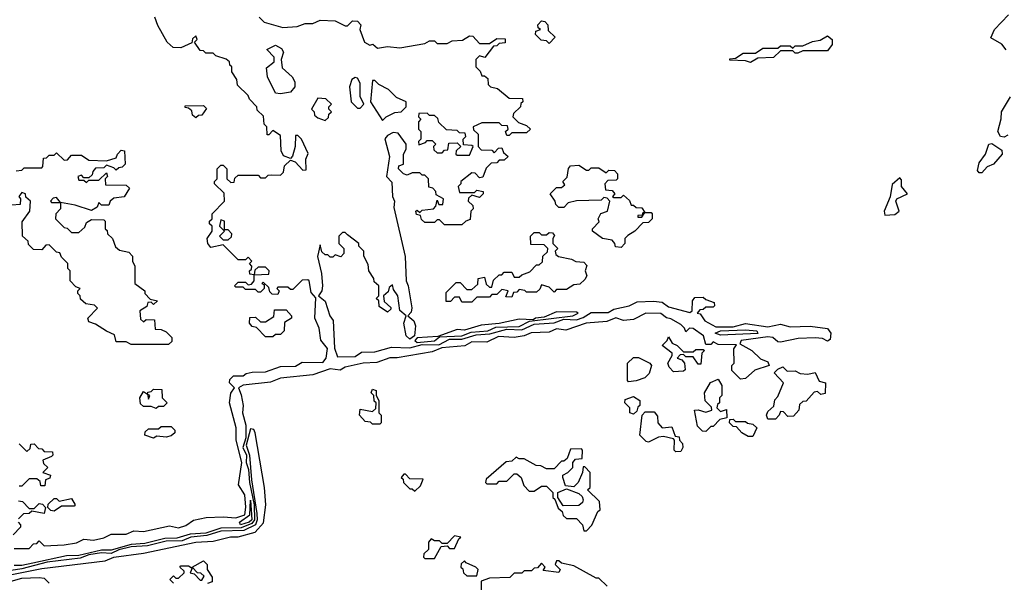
# Model space of a CAD drawing. Extents: x 2668140 to 2765664, y 823621 to 955240.
# Tile 223 of 256: x 2707797 to 2711756, y 868964 to 871225. Entities that reach past the tile are written whole.
import ezdxf

# ---------------------------------------------------------------- set-up
doc = ezdxf.new("R2010")
doc.units = 0

msp = doc.modelspace()

# ---------------------------------------------------------------- linework, layer by layer
at = {"layer": '0CON02XD'}
for points in [[(2708760, 871235), (2708780, 871215), (2708855, 871193.3), (2708911.7, 871198.3), (2708945, 871210), (2708975, 871210), (2709005, 871222.5), (2709065, 871220), (2709105, 871200), (2709115, 871200), (2709135, 871220), (2709155, 871219.2), (2709168.8, 871205), (2709164, 871185), (2709183.3, 871135), (2709205, 871122.5), (2709217, 871127), (2709235, 871110), (2709275, 871117.5), (2709325, 871112.5), (2709425, 871130), (2709445, 871140), (2709465, 871140), (2709475, 871130), (2709515, 871130), (2709535, 871140), (2709577, 871143), (2709605, 871160), (2709618.3, 871158.3), (2709645, 871130), (2709685, 871130), (2709715, 871150), (2709748.3, 871148.3), (2709748.3, 871131.7), (2709725, 871130), (2709715, 871120), (2709701.7, 871118.3), (2709667, 871073), (2709645, 871080), (2709630, 871065), (2709630, 871035), (2709648.3, 871018.3), (2709655, 871000), (2709665, 871000), (2709678.3, 870988.3), (2709680, 870965), (2709690, 870955), (2709718.3, 870948.3), (2709765, 870910), (2709818.3, 870908.3), (2709820, 870895), (2709811.7, 870888.3), (2709810, 870875), (2709781.7, 870848.3), (2709780, 870835), (2709801.7, 870811.7), (2709835, 870800), (2709850, 870785), (2709835, 870770), (2709775, 870770), (2709765, 870760), (2709755, 870760), (2709750, 870775), (2709760, 870785), (2709758.3, 870798.3), (2709735, 870800), (2709725, 870810), (2709655, 870810), (2709620, 870795), (2709621.7, 870781.7), (2709640, 870765), (2709640, 870715), (2709651.7, 870701.7), (2709695, 870700), (2709705, 870690), (2709721.7, 870708.3), (2709735, 870710), (2709741.7, 870691.7), (2709760, 870675), (2709745, 870660), (2709725, 870660), (2709715, 870650), (2709691.7, 870648.3), (2709671.7, 870628.3), (2709658.3, 870591.7), (2709645, 870590), (2709628.3, 870608.3), (2709615, 870610), (2709570, 870575), (2709570, 870565), (2709560, 870555), (2709565, 870530), (2709625, 870530), (2709635, 870540), (2709660, 870535), (2709660, 870525), (2709645, 870510), (2709615, 870520), (2709601.7, 870508.3), (2709600, 870495), (2709618.3, 870478.3), (2709620, 870465), (2709610, 870455), (2709608.3, 870421.7), (2709590, 870415), (2709575, 870400), (2709505, 870400), (2709485, 870420), (2709475, 870420), (2709465, 870410), (2709425, 870410), (2709411.7, 870421.7), (2709408.3, 870438.3), (2709391.7, 870441.7), (2709390, 870455), (2709395, 870460), (2709405, 870450), (2709415, 870460), (2709460, 870465), (2709470, 870475), (2709475, 870500), (2709481.7, 870481.7), (2709498.3, 870481.7), (2709500, 870505), (2709471.7, 870521.7), (2709470, 870535), (2709458.3, 870548.3), (2709441.7, 870551.7), (2709440, 870585), (2709425, 870600), (2709415, 870600), (2709405, 870610), (2709375, 870610), (2709355, 870600), (2709340, 870605), (2709320, 870625), (2709321.7, 870638.3), (2709340, 870645), (2709340, 870685), (2709350, 870705), (2709350, 870725), (2709318.3, 870768.3), (2709298.3, 870771.7), (2709275, 870760), (2709264.2, 870745.8), (2709283.8, 870675), (2709271.2, 870595), (2709292.5, 870572.5), (2709296.2, 870515), (2709303.8, 870495), (2709300.7, 870470.7), (2709347, 870273), (2709350, 870175), (2709358.6, 870155), (2709373.5, 870066.5), (2709370, 870050), (2709357.5, 870035), (2709381.2, 870015), (2709388.6, 869995), (2709383.8, 869955), (2709365, 869940.9), (2709350.5, 869955), (2709341.2, 870005), (2709350, 870035), (2709325.6, 870055.6), (2709317.5, 870115), (2709300, 870140), (2709295, 870160), (2709281.7, 870148.3), (2709278.3, 870131.7), (2709260, 870115), (2709261.7, 870091.7), (2709288.3, 870068.3), (2709288.3, 870061.7), (2709275, 870050), (2709241.7, 870071.7), (2709240, 870095), (2709230, 870105), (2709240, 870115), (2709240, 870155), (2709221.7, 870171.7), (2709220, 870185), (2709200, 870215), (2709198.3, 870241.7), (2709180, 870275), (2709180, 870295), (2709160, 870315), (2709160, 870325), (2709115, 870360), (2709105, 870370), (2709095, 870370), (2709080, 870355), (2709080, 870325), (2709100, 870305), (2709100, 870285), (2709088.3, 870271.7), (2709065, 870280), (2709055, 870270), (2709045, 870270), (2709035, 870280), (2709025, 870280), (2709011.7, 870291.7), (2709005, 870320), (2708993.9, 870273.9), (2709010, 870205), (2709014.5, 870155), (2709010.8, 870135), (2708997.5, 870115), (2709024.3, 870094.3), (2709044, 870035), (2709056.4, 870016.4), (2709062, 869905), (2709075, 869869.4), (2709145, 869870.8), (2709171.1, 869888.9), (2709225, 869889.6), (2709291.1, 869908.9), (2709365.6, 869905.6), (2709415, 869919.3), (2709481.4, 869918.6), (2709525, 869940.8), (2709575, 869940.8), (2709631.7, 869958.3), (2709687.3, 869962.7), (2709755, 869980.8), (2709815, 869978.5), (2709865, 870000.6), (2709945, 870006.4), (2709985, 870021.2), (2710035, 870019.1), (2710062.6, 870027.4), (2710095, 870047.5), (2710162.5, 870047.5), (2710185, 870061.4), (2710247.5, 870075), (2710278.8, 870091.2), (2710345, 870093.8), (2710379.2, 870089.2), (2710405, 870070.5), (2710491.7, 870048.3), (2710500, 870055), (2710502.5, 870095), (2710511.7, 870108.3), (2710545, 870110), (2710555, 870100), (2710588.3, 870088.3), (2710590, 870075), (2710585, 870070), (2710555, 870070), (2710545, 870060), (2710531.7, 870058.3), (2710520, 870045), (2710532.5, 870042.5), (2710551.2, 870015), (2710595, 869991.1), (2710665, 869990.9), (2710715, 870003.8), (2710805, 869990.5), (2710855, 870001.2), (2710895, 869990), (2710975, 869992.9), (2711045, 869984.2), (2711058, 869965), (2711055, 869940), (2711045, 869933.3), (2711025, 869943.3), (2710995, 869945.7), (2710926.4, 869943.6), (2710855, 869928.8), (2710845, 869930), (2710825, 869947.5), (2710805, 869950.5), (2710697.5, 869935), (2710691.7, 869921.7), (2710740, 869895), (2710775, 869862.5), (2710805, 869850), (2710810, 869835), (2710753, 869817), (2710715, 869782.5), (2710695, 869780), (2710660, 869815), (2710660, 869835), (2710670, 869845), (2710668.3, 869901.7), (2710678.3, 869918.3), (2710605, 869920), (2710585, 869930), (2710575, 869920), (2710555, 869920), (2710546.7, 869955), (2710505, 869983.3), (2710490, 869985), (2710475, 869970), (2710470, 869985), (2710455, 870000), (2710415, 870023.3), (2710396.9, 870026.9), (2710375, 870043.8), (2710314.5, 870045.5), (2710265, 870020), (2710225, 870016.2), (2710193, 870027), (2710158, 870012), (2710074.2, 870005.8), (2709992.9, 869977.1), (2709955, 869982), (2709925, 869968.9), (2709853.2, 869966.8), (2709825, 869954), (2709785, 869947.1), (2709722, 869952), (2709675, 869928.5), (2709615, 869930.8), (2709586.4, 869913.6), (2709493.8, 869906.2), (2709455, 869890), (2709315, 869865.4), (2709285, 869865.4), (2709232.5, 869847.5), (2709177.5, 869845), (2709105, 869827.8), (2709085, 869816.2), (2709045, 869821.4), (2708975, 869798), (2708845.9, 869784.1), (2708805, 869768.6), (2708695, 869755.7), (2708676.2, 869745), (2708687.2, 869717.2), (2708694.7, 869675), (2708691.8, 869645), (2708706.2, 869595), (2708705.3, 869545), (2708694, 869505), (2708708, 869475), (2708707.5, 869445), (2708717.2, 869417.2), (2708720.8, 869365), (2708739.3, 869275), (2708741, 869215), (2708729.9, 869200.1), (2708687.2, 869182.8), (2708605, 869181.4), (2708545, 869160.9), (2708482.6, 869157.4), (2708428.8, 869141.2), (2708380.8, 869139.2), (2708300.3, 869119.7), (2708244.7, 869115.3), (2708165, 869092.6), (2708125, 869092.9), (2708035, 869071.4), (2707985, 869070.6), (2707848.9, 869041.1), (2707805, 869031.1), (2707775, 869031.5)], [(2708730, 870255), (2708715, 870270), (2708705, 870260), (2708675, 870260), (2708615, 870320), (2708565, 870310), (2708552.5, 870325), (2708550, 870345), (2708570, 870375), (2708570, 870395), (2708560, 870405), (2708560, 870415), (2708570, 870425), (2708570, 870445), (2708620, 870495), (2708618.3, 870528.3), (2708580, 870565), (2708580, 870575), (2708590, 870585), (2708590, 870625), (2708605, 870640), (2708615, 870640), (2708630, 870625), (2708630, 870585), (2708645, 870570), (2708658.3, 870571.7), (2708661.7, 870588.3), (2708675, 870600), (2708755, 870600), (2708765, 870590), (2708785, 870590), (2708795, 870600), (2708808.3, 870601.7), (2708845, 870600), (2708857.5, 870612.5), (2708861.7, 870638.3), (2708885, 870660), (2708904.1, 870654.1), (2708935, 870620), (2708948.3, 870621.7), (2708947.5, 870665), (2708957, 870687), (2708930, 870745), (2708915, 870760), (2708905, 870760), (2708904, 870715), (2708893.6, 870676.4), (2708885, 870667.5), (2708857.5, 870677.5), (2708847.5, 870697.5), (2708845, 870760), (2708815, 870780), (2708798.3, 870761.7), (2708791.7, 870761.7), (2708790, 870795), (2708780, 870805), (2708777, 870837), (2708751.7, 870861.7), (2708750, 870875), (2708720, 870905), (2708715, 870920), (2708671.7, 870961.7), (2708670, 870985), (2708650, 871015), (2708650, 871035), (2708641.7, 871041.7), (2708640, 871055), (2708627, 871067), (2708585, 871080), (2708575, 871090), (2708545, 871090), (2708535, 871100), (2708521.7, 871101.7), (2708500, 871135), (2708510, 871145), (2708505, 871160), (2708491.7, 871148.3), (2708488.3, 871131.7), (2708445, 871112.5), (2708413, 871113), (2708390, 871135), (2708351.7, 871201.7), (2708340, 871235)], [(2709925, 871130), (2709915, 871140), (2709893, 871143), (2709870, 871165), (2709871.7, 871178.3), (2709890, 871185), (2709881.7, 871191.7), (2709880, 871205), (2709895, 871220), (2709908.3, 871218.3), (2709920, 871205), (2709921.7, 871181.7), (2709950, 871155), (2709925, 871130)], [(2711763.3, 871103.3), (2711746.1, 871126.1), (2711701.9, 871151.9), (2711715.8, 871185), (2711772.5, 871245)], [(2710735, 871052.5), (2710715, 871060), (2710651.7, 871061.7), (2710651.7, 871068.3), (2710675, 871070), (2710705, 871090), (2710755, 871090), (2710785, 871110), (2710845, 871110), (2710855, 871120), (2710895, 871120), (2710905, 871110), (2710915, 871120), (2710945, 871120), (2710985, 871137.5), (2711015, 871142.5), (2711045, 871160), (2711063.8, 871145), (2711063.8, 871125), (2711045, 871100), (2710945, 871100), (2710925, 871090), (2710915, 871090), (2710905, 871100), (2710855, 871100), (2710827, 871073), (2710765, 871070), (2710735, 871052.5)], [(2708845, 870926.7), (2708825, 870930), (2708792.5, 870995), (2708788.3, 871031.7), (2708820, 871055), (2708820, 871075), (2708790, 871105), (2708825, 871122.5), (2708849.3, 871109.3), (2708857.5, 871095), (2708847.5, 871065), (2708851.7, 871031.7), (2708892.5, 870995), (2708903.3, 870975), (2708902.5, 870955), (2708885, 870933.8), (2708845, 870926.7)], [(2709165, 870870), (2709180, 870885), (2709165.8, 870915.8), (2709165, 870970), (2709155, 870990), (2709145, 870992.5), (2709132.5, 870985), (2709122.5, 870955), (2709130, 870895), (2709155, 870870), (2709165, 870870)], [(2709255, 870820), (2709270, 870835), (2709305, 870852.5), (2709330, 870855), (2709350, 870875), (2709350, 870895), (2709311.7, 870911.7), (2709280, 870945), (2709240, 870965), (2709225, 870980), (2709215, 870980), (2709206.7, 870895), (2709255, 870820)], [(2709025, 870820), (2709038.3, 870831.7), (2709040, 870845), (2709050, 870855), (2709040, 870865), (2709040, 870875), (2709050, 870885), (2709027, 870907), (2708995, 870910), (2708970, 870865), (2708980, 870855), (2708981.7, 870841.7), (2708995, 870830), (2709025, 870820)], [(2711769.3, 870760.7), (2711755, 870752.5), (2711740, 870755), (2711730, 870775), (2711743, 870827), (2711743.8, 870855), (2711780, 870915)], [(2708505, 870830), (2708491.7, 870841.7), (2708488.3, 870858.3), (2708475, 870870), (2708461.7, 870871.7), (2708461.7, 870878.3), (2708535, 870880), (2708548.3, 870868.3), (2708528.3, 870841.7), (2708515, 870840), (2708505, 870830)], [(2709605, 870680), (2709620, 870715), (2709615, 870720), (2709581.7, 870721.7), (2709580, 870745), (2709590, 870755), (2709588.3, 870768.3), (2709565, 870770), (2709555, 870780), (2709513, 870783), (2709481.7, 870811.7), (2709478.3, 870828.3), (2709465, 870840), (2709445, 870840), (2709435, 870850), (2709401.7, 870848.3), (2709400, 870835), (2709410, 870825), (2709400, 870815), (2709400, 870785), (2709410, 870775), (2709410, 870745), (2709400, 870735), (2709401.7, 870721.7), (2709428.3, 870731.7), (2709435, 870740), (2709455, 870740), (2709470, 870725), (2709460, 870715), (2709461.7, 870701.7), (2709475, 870690), (2709495, 870690), (2709505, 870700), (2709518.3, 870701.7), (2709521.7, 870728.3), (2709555, 870730), (2709570, 870715), (2709551.7, 870698.3), (2709550, 870685), (2709555, 870680), (2709605, 870680)], [(2711665, 870610), (2711655, 870610), (2711648.3, 870618.3), (2711655, 870650), (2711680, 870685), (2711693.3, 870725), (2711705, 870727.5), (2711745, 870700), (2711746.7, 870685), (2711712.5, 870645), (2711687, 870633), (2711665, 870610)], [(2707783, 870617), (2707805, 870620), (2707815, 870630), (2707885, 870630), (2707890, 870635), (2707891.7, 870668.3), (2707905, 870670), (2707915, 870680), (2707935, 870680), (2707945, 870690), (2707975, 870660), (2707988.3, 870661.7), (2708005, 870680), (2708045, 870680), (2708075, 870660), (2708145, 870657.5), (2708185, 870670), (2708190, 870685), (2708205, 870700), (2708218.3, 870698.3), (2708220, 870645), (2708208.3, 870631.7), (2708195, 870630), (2708185, 870620), (2708175, 870630), (2708145, 870640), (2708135, 870630), (2708101.7, 870628.3), (2708090, 870615), (2708088.3, 870601.7), (2708075, 870590), (2708055, 870590), (2708045, 870600), (2708030, 870595), (2708035, 870580), (2708055, 870580), (2708065, 870570), (2708075, 870580), (2708115, 870580), (2708145, 870610), (2708150, 870595), (2708140, 870585), (2708141.7, 870561.7), (2708225, 870560), (2708238.3, 870548.3), (2708216.7, 870513.3), (2708175, 870507.5), (2708160, 870495), (2708155, 870480), (2708125, 870480), (2708115, 870490), (2708108.3, 870471.7), (2708085, 870457.5), (2708019.3, 870479.3), (2707960, 870490), (2707945, 870510), (2707931.7, 870508.3), (2707920, 870495), (2707925, 870490), (2707960, 870490), (2707960, 870465), (2707942.5, 870445), (2707940, 870425), (2707975, 870390), (2707987, 870387), (2708005, 870370), (2708035, 870370), (2708058.3, 870391.7), (2708065, 870410), (2708085, 870422.5), (2708135, 870420), (2708140, 870415), (2708140, 870385), (2708148.3, 870378.3), (2708150, 870365), (2708170, 870345), (2708181.7, 870311.7), (2708198.3, 870298.3), (2708235, 870290), (2708250, 870275), (2708250, 870255), (2708260, 870235), (2708260, 870165), (2708300, 870135), (2708300, 870125), (2708321.7, 870101.7), (2708350, 870095), (2708335, 870080), (2708325, 870090), (2708311.7, 870088.3), (2708308.3, 870071.7), (2708280, 870055), (2708281.7, 870021.7), (2708295, 870010), (2708305, 870020), (2708338.3, 870018.3), (2708341.7, 869981.7), (2708365, 869980), (2708385, 869970), (2708408.3, 869948.3), (2708408.3, 869931.7), (2708395, 869920), (2708245, 869920), (2708225, 869930), (2708185, 869930), (2708178.3, 869958.3), (2708145, 869972.5), (2708101.7, 870001.7), (2708075, 870010), (2708070, 870025), (2708110, 870065), (2708097, 870077), (2708063, 870083), (2708041.7, 870101.7), (2708040, 870115), (2708030, 870125), (2708030, 870135), (2708040, 870145), (2708021.7, 870151.7), (2708000, 870175), (2708000, 870215), (2707990, 870225), (2707990, 870245), (2707965, 870270), (2707958.3, 870288.3), (2707945, 870290), (2707915, 870320), (2707901.7, 870318.3), (2707885, 870300), (2707851.7, 870301.7), (2707831.7, 870321.7), (2707830, 870335), (2707807.5, 870355), (2707807, 870413), (2707837.5, 870455), (2707840, 870495), (2707821.7, 870511.7), (2707820, 870525), (2707805, 870530), (2707792.5, 870515), (2707800, 870505), (2707798.3, 870481.7), (2707765, 870480)], [(2710215, 870310), (2710191.7, 870311.7), (2710190, 870325), (2710178.3, 870338.3), (2710140, 870345), (2710100, 870375), (2710100, 870385), (2710127, 870413), (2710122.5, 870425), (2710133.3, 870446.7), (2710160, 870455), (2710170, 870495), (2710158.3, 870508.3), (2710145, 870510), (2710135, 870500), (2710035, 870497.5), (2710001.7, 870488.3), (2709985, 870470), (2709965, 870470), (2709951.7, 870481.7), (2709950, 870495), (2709930, 870525), (2709955, 870550), (2709975, 870550), (2709988.3, 870561.7), (2709980, 870575), (2709998.3, 870591.7), (2710003, 870627), (2710011.7, 870638.3), (2710045, 870640), (2710075, 870620), (2710085, 870620), (2710095, 870630), (2710125, 870630), (2710155, 870610), (2710165, 870620), (2710188.3, 870618.3), (2710200, 870605), (2710200, 870585), (2710195, 870580), (2710161.7, 870578.3), (2710150, 870565), (2710151.7, 870541.7), (2710178.3, 870538.3), (2710190, 870525), (2710180, 870515), (2710185, 870510), (2710215, 870510), (2710225, 870520), (2710248.3, 870498.3), (2710255, 870480), (2710265, 870480), (2710275, 870470), (2710298.3, 870468.3), (2710310, 870450), (2710301.7, 870448.3), (2710300, 870440), (2710281.7, 870438.3), (2710281.7, 870431.7), (2710298.3, 870431.7), (2710310, 870450), (2710335, 870450), (2710340, 870445), (2710340, 870425), (2710325, 870410), (2710301.7, 870408.3), (2710270, 870375), (2710241.7, 870358.3), (2710230, 870345), (2710230, 870325), (2710215, 870310)], [(2711275, 870440), (2711315, 870442.5), (2711332.5, 870455), (2711320, 870495), (2711323.3, 870505), (2711366.2, 870525), (2711342, 870555), (2711341.7, 870581.7), (2711335, 870590), (2711305, 870562.5), (2711296.4, 870513.6), (2711272.5, 870455), (2711275, 870440)], [(2708635, 870340), (2708648.3, 870351.7), (2708650, 870365), (2708635, 870380), (2708620, 870380), (2708620, 870415), (2708605, 870420), (2708600, 870395), (2708620, 870375), (2708600, 870355), (2708615, 870340), (2708635, 870340)], [(2709615, 870090), (2709575, 870090), (2709565, 870110), (2709545, 870110), (2709528.3, 870091.7), (2709511.7, 870091.7), (2709511.7, 870128.3), (2709551.7, 870168.3), (2709568.3, 870168.3), (2709595, 870140), (2709615, 870140), (2709638.3, 870161.7), (2709640, 870185), (2709665, 870190), (2709671.7, 870161.7), (2709685, 870150), (2709695, 870150), (2709701.7, 870178.3), (2709725, 870200), (2709735, 870200), (2709745, 870210), (2709775, 870210), (2709785, 870190), (2709805, 870190), (2709815, 870200), (2709848.3, 870211.7), (2709875, 870240), (2709885, 870240), (2709898.3, 870251.7), (2709900, 870275), (2709918.3, 870291.7), (2709920, 870305), (2709905, 870320), (2709851.7, 870321.7), (2709850, 870355), (2709865, 870370), (2709885, 870370), (2709895, 870360), (2709915, 870360), (2709925, 870370), (2709938.3, 870368.3), (2709947.5, 870357.5), (2709940, 870345), (2709940, 870325), (2709960, 870305), (2709950, 870295), (2709951.7, 870281.7), (2709963, 870273), (2710015, 870262.5), (2710033, 870253), (2710065, 870250), (2710077, 870237), (2710070, 870215), (2710077.5, 870195), (2710069.3, 870180.7), (2710048.3, 870161.7), (2710025, 870160), (2709995, 870140), (2709955, 870140), (2709945, 870130), (2709925, 870150), (2709895, 870160), (2709888.3, 870141.7), (2709875, 870130), (2709835, 870130), (2709827, 870137), (2709805, 870140), (2709795, 870130), (2709781.7, 870128.3), (2709775, 870110), (2709751.7, 870111.7), (2709760, 870135), (2709735, 870140), (2709715, 870120), (2709695, 870120), (2709685, 870110), (2709635, 870110), (2709615, 870090)], [(2707775, 869100), (2707835, 869100), (2707851.7, 869118.3), (2707865, 869120), (2707875, 869130), (2707895, 869110), (2707975, 869114.2), (2708025, 869122), (2708055, 869137.5), (2708093.6, 869133.6), (2708135, 869142), (2708165, 869157.5), (2708225, 869157.5), (2708255, 869170), (2708295, 869167.5), (2708399.3, 869190.7), (2708435, 869183.3), (2708465, 869192.5), (2708495, 869213.3), (2708546.4, 869223.6), (2708615, 869227.5), (2708665, 869222.5), (2708702, 869235), (2708705.3, 869265.3), (2708702, 869315), (2708676, 869355), (2708690, 869445), (2708666.9, 869535), (2708667.5, 869585), (2708640.6, 869685), (2708646.2, 869723.8), (2708660, 869745), (2708640.6, 869765), (2708640.9, 869779.1), (2708656.4, 869793.6), (2708695, 869794.2), (2708706.8, 869803.2), (2708731.5, 869808.5), (2708785, 869809.1), (2708845, 869830.8), (2708905, 869832.2), (2708931.8, 869848.2), (2709015, 869847.8), (2709028.5, 869865), (2709033.9, 869903.9), (2709006.8, 869936.8), (2709001.2, 869985), (2708983.3, 870025), (2708987.5, 870107.5), (2708968.3, 870128.3), (2708960, 870175), (2708955, 870180), (2708931.7, 870178.3), (2708895, 870140), (2708885, 870140), (2708875, 870150), (2708835, 870150), (2708830, 870145), (2708840, 870135), (2708835, 870120), (2708811.7, 870121.7), (2708801.7, 870131.7), (2708798.3, 870148.3), (2708775, 870170), (2708770, 870165), (2708780, 870160), (2708780, 870145), (2708765, 870130), (2708755, 870130), (2708745, 870140), (2708705, 870140), (2708695, 870150), (2708665, 870150), (2708660, 870155), (2708675, 870170), (2708705, 870170), (2708715, 870160), (2708728.3, 870161.7), (2708740, 870175), (2708740, 870200), (2708798.3, 870201.7), (2708800, 870215), (2708785, 870230), (2708755, 870230), (2708741.7, 870218.3), (2708740, 870200), (2708721.7, 870201.7), (2708720, 870215), (2708728.3, 870221.7), (2708730, 870235), (2708720, 870245), (2708730, 870255)], [(2708815, 869950), (2708785, 869950), (2708748.3, 869988.3), (2708731.7, 869991.7), (2708720, 870005), (2708721.7, 870028.3), (2708745, 870030), (2708765, 870010), (2708785, 870010), (2708818.3, 870031.7), (2708821.7, 870058.3), (2708868.3, 870058.3), (2708890, 870035), (2708890, 870025), (2708861.7, 870008.3), (2708860, 869975), (2708845, 869960), (2708825, 869960), (2708815, 869950)], [(2709395, 869928.1), (2709465, 869933.8), (2709485, 869950), (2709575, 869954.7), (2709611.4, 869968.6), (2709678.8, 869975), (2709711.2, 869988.8), (2709805, 869991.8), (2709846.6, 870013.4), (2710020, 870035), (2710042.5, 870045), (2710035, 870050), (2709955, 870050.6), (2709905, 870028.8), (2709870, 870025), (2709861.7, 870018.3), (2709805, 870021.9), (2709725, 870003.8), (2709652.6, 869997.4), (2709585, 869977.1), (2709555, 869980), (2709478.3, 869951.7), (2709395, 869946.9), (2709385.8, 869935), (2709395, 869928.1)], [(2710615, 869957.5), (2710593.3, 869965), (2710615, 869974), (2710715, 869978.5), (2710760, 869975), (2710765, 869964.4), (2710615, 869957.5)], [(2710425, 869810), (2710408.3, 869828.3), (2710402.5, 869845), (2710420, 869875), (2710420, 869885), (2710380, 869915), (2710400, 869935), (2710405, 869950), (2710420, 869925), (2710440, 869915), (2710465, 869890), (2710505, 869890), (2710515, 869900), (2710545, 869900), (2710550, 869895), (2710540, 869885), (2710535, 869840), (2710525, 869840), (2710505, 869870), (2710475, 869870), (2710465, 869880), (2710451.7, 869878.3), (2710440, 869865), (2710458.3, 869858.3), (2710470, 869845), (2710471.7, 869818.3), (2710465, 869812.5), (2710425, 869810)], [(2710245, 869770), (2710240, 869775), (2710240, 869845), (2710265, 869867.5), (2710285, 869867.5), (2710330, 869845), (2710337.5, 869835), (2710327, 869803), (2710310, 869785), (2710275, 869773.3), (2710245, 869770)], [(2710835, 869620), (2710805, 869620), (2710800, 869635), (2710805, 869650), (2710828.3, 869671.7), (2710833, 869697), (2710845, 869710), (2710867.5, 869765), (2710830, 869805), (2710845, 869820), (2710865, 869830), (2710883, 869813), (2710915, 869813.3), (2710935, 869802.5), (2710965, 869800), (2710995, 869807.5), (2711011.7, 869771.7), (2711036.1, 869766.1), (2711035, 869722.5), (2711018.3, 869718.3), (2711005, 869730), (2710991.7, 869728.3), (2710958.3, 869691.7), (2710945, 869690), (2710931.7, 869678.3), (2710930, 869655), (2710908.3, 869631.7), (2710885, 869630), (2710868.3, 869648.3), (2710855, 869650), (2710850, 869635), (2710835, 869620)], [(2710555, 869570), (2710541.7, 869571.7), (2710521.7, 869591.7), (2710510, 869655), (2710525, 869657.5), (2710555, 869647.5), (2710580, 869655), (2710578.3, 869668.3), (2710553, 869693), (2710550, 869725), (2710573.6, 869766.4), (2710605, 869780), (2710620, 869755), (2710620, 869715), (2710610, 869705), (2710610, 869685), (2710601.7, 869678.3), (2710600, 869665), (2710615, 869650), (2710638.3, 869658.3), (2710640, 869625), (2710611.7, 869618.3), (2710585, 869590), (2710575, 869590), (2710555, 869570)], [(2708345, 869662.5), (2708325, 869670), (2708295, 869670), (2708281.7, 869681.7), (2708280, 869705), (2708295, 869730), (2708310, 869720), (2708315, 869700), (2708320, 869715), (2708310, 869720), (2708311.7, 869728.3), (2708325, 869730), (2708335, 869740), (2708368.3, 869738.3), (2708370, 869705), (2708390, 869685), (2708375, 869670), (2708355, 869670), (2708345, 869662.5)], [(2709245, 869600), (2709215, 869600), (2709207, 869607), (2709185, 869610), (2709162.5, 869635), (2709165, 869660), (2709215, 869650), (2709228.3, 869661.7), (2709230, 869685), (2709221.7, 869691.7), (2709220, 869715), (2709210, 869725), (2709215, 869740), (2709230, 869735), (2709230, 869715), (2709240, 869695), (2709240, 869645), (2709250, 869635), (2709250, 869605), (2709245, 869600)], [(2710265, 869640), (2710250, 869645), (2710250, 869665), (2710230, 869685), (2710231.7, 869698.3), (2710265, 869710), (2710290, 869695), (2710290, 869675), (2710281.7, 869668.3), (2710278.3, 869651.7), (2710265, 869640)], [(2710435, 869487.5), (2710427.5, 869495), (2710430, 869535), (2710425, 869540), (2710385, 869550), (2710365, 869547.5), (2710325, 869527.5), (2710315, 869530), (2710290, 869555), (2710300, 869635), (2710311.7, 869648.3), (2710348.3, 869648.3), (2710361.7, 869631.7), (2710362.5, 869605), (2710380, 869585), (2710418.3, 869588.3), (2710431.7, 869551.7), (2710448.3, 869548.3), (2710450, 869535), (2710461.7, 869521.7), (2710462.5, 869505), (2710455, 869490), (2710435, 869487.5)], [(2710745, 869550), (2710725, 869550), (2710700, 869565), (2710678.3, 869588.3), (2710665, 869590), (2710650, 869605), (2710651.7, 869618.3), (2710665, 869620), (2710675, 869610), (2710715, 869610), (2710723, 869603), (2710745, 869600), (2710760, 869585), (2710745, 869550)], [(2707765, 868994.5), (2707885, 869019.4), (2708140.3, 869049.7), (2708175.6, 869064.4), (2708295, 869081.1), (2708505, 869125.6), (2708575, 869129.5), (2708643.7, 869146.3), (2708675, 869146.9), (2708743.3, 869165), (2708776.6, 869203.4), (2708785.6, 869275), (2708781.4, 869345), (2708743.8, 869565), (2708737.7, 869577.7), (2708725, 869581.2), (2708706.7, 869515), (2708720.9, 869475), (2708728.3, 869375), (2708749.7, 869239.7), (2708751.8, 869215), (2708744.7, 869195.3), (2708697.5, 869172.5), (2708605, 869169.7), (2708548.7, 869151.3), (2708485, 869145.3), (2708449.3, 869130.7), (2708385, 869129.5), (2708310.2, 869109.8), (2708245, 869105.7), (2708195, 869093.8), (2708165, 869078.9), (2708125, 869082.5), (2708075, 869074.6), (2708039.3, 869060.7), (2707907.5, 869045), (2707805, 869017.3), (2707718.8, 869005)], [(2708335, 869542.5), (2708300, 869555), (2708301.7, 869568.3), (2708315, 869580), (2708355, 869580), (2708365, 869590), (2708405, 869590), (2708420, 869575), (2708420, 869565), (2708405, 869552.5), (2708385, 869547.5), (2708348.3, 869551.7), (2708335, 869542.5)], [(2707795, 869520), (2707825, 869490), (2707838.3, 869501.7), (2707841.7, 869518.3), (2707855, 869520), (2707871.7, 869501.7), (2707885, 869500), (2707895, 869490), (2707928.3, 869488.3), (2707930, 869475), (2707925, 869470), (2707890, 869455), (2707891.7, 869441.7), (2707910, 869425), (2707890, 869405), (2707920, 869395), (2707918.3, 869381.7), (2707900, 869375), (2707898.3, 869351.7), (2707881.7, 869351.7), (2707878.3, 869368.3), (2707865, 869380), (2707835, 869380), (2707805, 869350), (2707795, 869350)], [(2710075, 869170), (2710097, 869193), (2710121.7, 869248.3), (2710130, 869255), (2710128.3, 869288.3), (2710080, 869335), (2710090, 869345), (2710090, 869405), (2710068.3, 869428.3), (2710061.7, 869428.3), (2710060, 869405), (2710042.5, 869365), (2710025, 869347.5), (2709991.7, 869351.7), (2709980, 869385), (2709980, 869395), (2710000, 869405), (2710020, 869425), (2710020, 869445), (2710031.7, 869458.3), (2710058.3, 869461.7), (2710060, 869495), (2710055, 869500), (2710011.7, 869498.3), (2709998.3, 869461.7), (2709985, 869450), (2709975, 869450), (2709945, 869420), (2709915, 869420), (2709891.7, 869431.7), (2709873, 869433), (2709825, 869460), (2709805, 869460), (2709793, 869467), (2709775, 869450), (2709752.5, 869447.5), (2709671.7, 869378.3), (2709670, 869365), (2709675, 869360), (2709715, 869360), (2709725, 869370), (2709755, 869370), (2709785, 869400), (2709795, 869400), (2709812.5, 869385), (2709823, 869353), (2709845, 869330), (2709865, 869330), (2709895, 869350), (2709915, 869350), (2709940, 869325), (2709940, 869305), (2709948.3, 869298.3), (2709961.7, 869261.7), (2709978.3, 869248.3), (2709981.7, 869231.7), (2709995, 869220), (2710035, 869220), (2710060, 869195), (2710065, 869170), (2710075, 869170)], [(2709385, 869330), (2709408.3, 869351.7), (2709418.3, 869378.3), (2709365, 869380), (2709348.3, 869398.3), (2709341.7, 869398.3), (2709330, 869385), (2709338.3, 869378.3), (2709340, 869365), (2709365, 869340), (2709375, 869340), (2709385, 869330)], [(2709981.7, 869271.7), (2709960, 869305), (2709960, 869325), (2709995, 869340), (2710045, 869320), (2710058.3, 869308.3), (2710062.5, 869295), (2710060, 869285), (2710045, 869272.5), (2709981.7, 869271.7)], [(2707791.7, 869291.7), (2707808.3, 869288.3), (2707835, 869260), (2707855, 869260), (2707875, 869280), (2707888.3, 869278.3), (2707900, 869265), (2707895, 869240), (2707845, 869250), (2707835, 869240), (2707811.7, 869238.3), (2707791.7, 869218.3)], [(2707935, 869250), (2707921.7, 869251.7), (2707910, 869265), (2707911.7, 869278.3), (2707935, 869300), (2707945, 869300), (2707955, 869290), (2708005, 869300), (2708020, 869275), (2708015, 869270), (2707965, 869270), (2707935, 869250)], [(2708685, 869194.7), (2708680.8, 869205), (2708722.2, 869235), (2708725, 869293.3), (2708730, 869215), (2708718.6, 869205), (2708685, 869194.7)], [(2707790, 869205), (2707800, 869195), (2707800, 869185), (2707770, 869155)], [(2709465, 869060), (2709491.7, 869108.3), (2709515, 869110), (2709525, 869100), (2709545, 869100), (2709561.7, 869138.3), (2709570, 869145), (2709545, 869150), (2709515, 869120), (2709495, 869120), (2709485, 869130), (2709465, 869130), (2709451.7, 869138.3), (2709440, 869125), (2709440, 869095), (2709421.7, 869078.3), (2709420, 869065), (2709425, 869060), (2709465, 869060)], [(2708415, 868960), (2708400, 868975), (2708415, 868990), (2708425, 868980), (2708435, 868980), (2708458.3, 869001.7), (2708458.3, 869008.3), (2708440, 869025), (2708445, 869030), (2708475, 869030), (2708490, 869020), (2708481.7, 869001.7), (2708498.3, 868998.3), (2708521.7, 868971.7), (2708528.3, 868971.7), (2708538.3, 868988.3), (2708525, 869000), (2708511.7, 869001.7), (2708490, 869025), (2708535, 869050), (2708550, 869035), (2708550, 869015), (2708570, 868985), (2708570, 868965), (2708551.7, 868958.3)], [(2709635, 868990), (2709640, 869015), (2709630, 869025), (2709591.7, 869041.7), (2709585, 869050), (2709571.7, 869038.3), (2709570, 869025), (2709578.3, 869018.3), (2709581.7, 869001.7), (2709595, 868990), (2709635, 868990)], [(2710158.3, 868948.3), (2710125, 868980), (2710115, 868980), (2710025, 869030), (2709975, 869040), (2709965, 869050), (2709955, 869050), (2709950, 869035), (2709970, 869015), (2709965, 869002.5), (2709901.7, 869011.7), (2709910, 869025), (2709895, 869040), (2709878.3, 869021.7), (2709865, 869020), (2709855, 869010), (2709825, 869010), (2709815, 869000), (2709785, 869000), (2709767, 868983), (2709685, 868980), (2709651.7, 868968.3), (2709651.7, 868931.7)], [(2707761.7, 868968.3), (2707805, 868980), (2707875, 868982.5), (2707895, 868980), (2707915, 868960)]]:
    msp.add_lwpolyline(points, dxfattribs=at)

doc.saveas('drawing.dxf')
